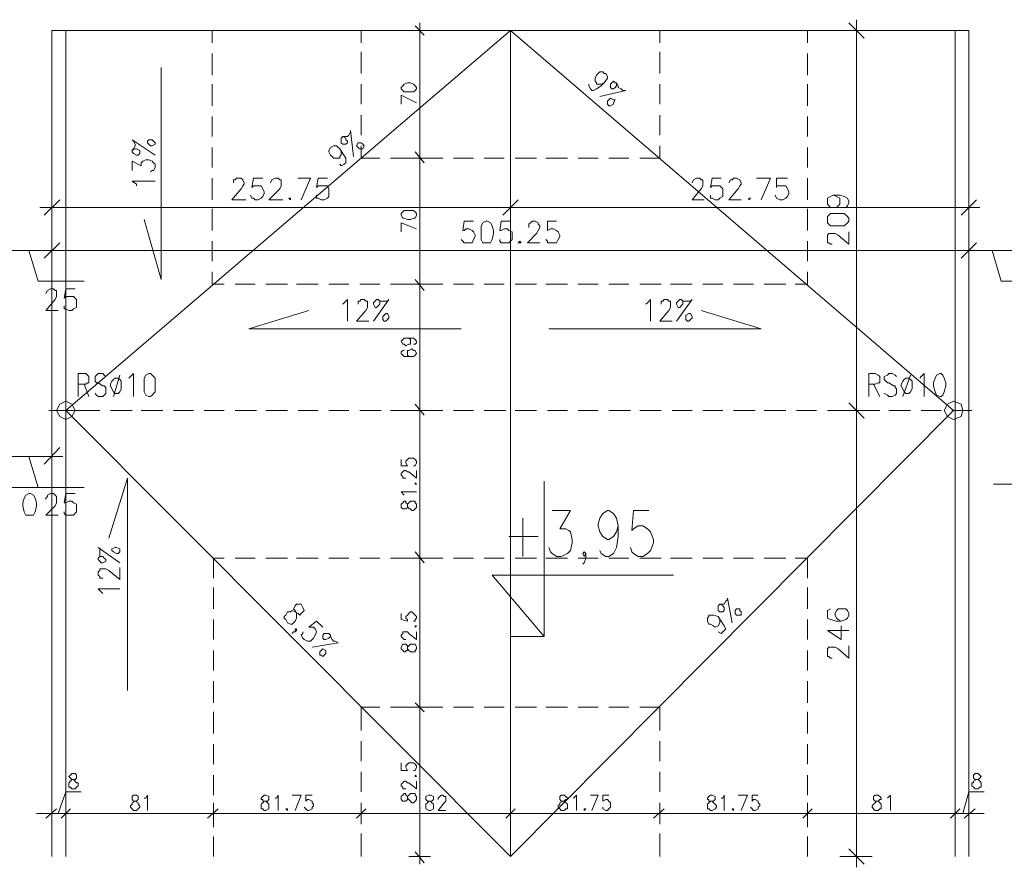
# Model space of a CAD drawing. Header units: millimetres. Extents: x 1 to 17496, y 1 to 30809.
# Tile 91 of 256: x 9581 to 10120, y 14068 to 14532. Entities that reach past the tile are written whole.
import ezdxf

# ---------------------------------------------------------------- set-up
doc = ezdxf.new("R2010")
doc.units = ezdxf.units.MM
doc.layers.add('PDF _Geometria', color=7, linetype='Continuous')

msp = doc.modelspace()

# ---------------------------------------------------------------- linework, layer by layer
at = {"layer": 'PDF _Geometria', "lineweight": 18}
for points in [[(10039.47, 14068.08), (10039.47, 14079.87), (10039.47, 14312.32), (10039.47, 14324.11), (10039.47, 14520.35), (10039.47, 14532.14)], [(9802.8, 14523.72), (9797.75, 14528.78)], [(9800.28, 14069.76), (9800.28, 14077.34), (9800.28, 14151.46), (9800.28, 14159.88), (9800.28, 14234), (9800.28, 14241.58), (9800.28, 14314.85), (9800.28, 14322.43), (9800.28, 14383.07), (9800.28, 14390.65), (9800.28, 14452.98), (9800.28, 14460.56), (9800.28, 14522.04), (9800.28, 14530.46)], [(10043.68, 14522.04), (10035.26, 14530.46)], [(9598.98, 14073.97), (9598.98, 14526.25), (10100.95, 14526.25), (10100.95, 14073.97)], [(9606.56, 14073.97), (9606.56, 14526.25)], [(9686.58, 14526.25), (9686.58, 14519.51)], [(9768.27, 14526.25), (9768.27, 14519.51)], [(9806.17, 14526.25), (9794.38, 14526.25)], [(9849.97, 14526.25), (10092.53, 14318.22), (9849.97, 14073.97)], [(9931.66, 14526.25), (9931.66, 14519.51)], [(10012.52, 14526.25), (10012.52, 14519.51)], [(10047.89, 14526.25), (10030.2, 14526.25)], [(10093.37, 14526.25), (10093.37, 14073.97)], [(9686.58, 14513.62), (9686.58, 14501.82)], [(9768.27, 14514.46), (9768.27, 14502.67)], [(9931.66, 14514.46), (9931.66, 14502.67)], [(10012.52, 14513.62), (10012.52, 14501.82)], [(9658.78, 14506.04), (9658.78, 14389.81), (9649.52, 14422.66)], [(9901.34, 14497.61), (9899.66, 14496.77), (9897.13, 14496.77), (9897.13, 14497.61), (9896.29, 14498.46), (9896.29, 14500.14), (9897.13, 14501.82), (9898.82, 14503.51), (9900.5, 14503.51), (9901.34, 14502.67), (9902.18, 14502.67), (9903.03, 14500.98), (9903.03, 14500.14), (9901.34, 14497.61), (9899.66, 14495.93), (9897.13, 14494.24), (9895.45, 14493.4), (9894.6, 14493.4), (9893.76, 14494.24), (9892.92, 14495.93), (9892.92, 14496.77)], [(9686.58, 14496.77), (9686.58, 14484.98)], [(9768.27, 14496.77), (9768.27, 14485.82)], [(9908.08, 14497.61), (9908.08, 14495.93), (9907.24, 14495.09), (9906.4, 14494.24), (9905.55, 14494.24), (9904.71, 14495.09), (9904.71, 14496.77), (9905.55, 14497.61), (9906.4, 14498.46), (9907.24, 14497.61), (9908.08, 14497.61), (9908.92, 14495.93), (9908.92, 14495.09), (9910.61, 14494.24), (9911.45, 14493.4), (9913.13, 14493.4), (9898.82, 14490.03)], [(9931.66, 14496.77), (9931.66, 14485.82)], [(10012.52, 14496.77), (10012.52, 14484.98)], [(9798.59, 14486.66), (9790.17, 14490.88), (9790.17, 14485.82)], [(9686.58, 14479.08), (9686.58, 14468.14)], [(9768.27, 14479.93), (9768.27, 14468.98)], [(9931.66, 14479.93), (9931.66, 14468.98)], [(10012.52, 14479.08), (10012.52, 14468.14)], [(9758.16, 14468.14), (9759.85, 14467.29), (9759.85, 14466.45), (9760.69, 14465.61), (9760.69, 14464.77), (9759.85, 14463.92), (9758.16, 14463.92), (9757.32, 14464.77), (9757.32, 14467.29), (9758.16, 14468.14), (9760.69, 14468.14), (9761.53, 14468.98), (9762.38, 14470.66), (9762.38, 14471.5), (9764.06, 14457.19)], [(9642.78, 14460.56), (9644.46, 14461.4), (9645.31, 14461.4), (9646.99, 14460.56), (9646.99, 14458.87), (9646.15, 14458.03), (9645.31, 14458.03), (9643.62, 14458.87), (9642.78, 14459.71), (9642.78, 14460.56), (9643.62, 14461.4), (9644.46, 14463.08), (9644.46, 14463.92), (9643.62, 14465.61), (9642.78, 14466.45), (9655.41, 14458.03)], [(9686.58, 14462.24), (9686.58, 14451.29)], [(9756.48, 14461.4), (9757.32, 14459.71), (9757.32, 14458.03), (9756.48, 14457.19), (9756.48, 14456.34), (9753.11, 14456.34), (9752.27, 14457.19), (9751.43, 14458.03), (9750.58, 14459.71), (9750.58, 14460.56), (9751.43, 14462.24), (9753.11, 14463.08), (9754.8, 14463.08), (9756.48, 14461.4), (9758.16, 14458.87), (9759.85, 14456.34), (9759.85, 14453.82), (9759.01, 14452.98), (9757.32, 14452.13), (9756.48, 14452.98)], [(9768.27, 14463.08), (9768.27, 14456.34), (9778.38, 14456.34)], [(9920.71, 14456.34), (9931.66, 14456.34), (9931.66, 14463.08)], [(10012.52, 14462.24), (10012.52, 14451.29)], [(9800.28, 14460.56), (9800.28, 14452.98)], [(9642.78, 14449.61), (9642.78, 14454.66), (9647.83, 14452.13), (9647.83, 14453.82), (9648.68, 14454.66), (9650.36, 14455.5), (9652.04, 14455.5), (9653.73, 14454.66), (9654.57, 14453.82), (9655.41, 14452.98), (9655.41, 14451.29), (9654.57, 14449.61), (9653.73, 14449.61), (9652.89, 14448.76)], [(9784.27, 14456.34), (9796.06, 14456.34)], [(9801.12, 14456.34), (9812.91, 14456.34)], [(9818.8, 14456.34), (9829.75, 14456.34)], [(9835.65, 14456.34), (9846.6, 14456.34)], [(9852.49, 14456.34), (9864.28, 14456.34)], [(9869.34, 14456.34), (9881.13, 14456.34)], [(9887.02, 14456.34), (9897.97, 14456.34)], [(9903.87, 14456.34), (9914.82, 14456.34)], [(9645.31, 14441.18), (9645.31, 14442.03), (9642.78, 14443.71), (9655.41, 14443.71)], [(9686.58, 14445.4), (9686.58, 14433.6)], [(9698.37, 14442.87), (9698.37, 14444.55), (9699.21, 14444.55), (9700.05, 14445.4), (9702.58, 14445.4), (9703.42, 14444.55), (9704.26, 14442.87), (9704.26, 14442.03), (9703.42, 14441.18), (9702.58, 14439.5), (9697.52, 14433.6), (9705.1, 14433.6)], [(9714.37, 14445.4), (9709.32, 14445.4), (9708.47, 14440.34), (9709.32, 14441.18), (9713.53, 14441.18), (9714.37, 14439.5), (9715.21, 14437.82), (9715.21, 14436.97), (9714.37, 14435.29), (9713.53, 14434.45), (9711.84, 14433.6), (9710.16, 14433.6), (9709.32, 14434.45), (9708.47, 14434.45), (9707.63, 14436.13)], [(9718.58, 14442.87), (9719.42, 14444.55), (9721.11, 14445.4), (9722.79, 14445.4), (9723.63, 14444.55), (9724.48, 14444.55), (9724.48, 14441.18), (9723.63, 14439.5), (9717.74, 14433.6), (9725.32, 14433.6)], [(9735.42, 14433.6), (9740.48, 14445.4), (9733.74, 14445.4)], [(9749.74, 14445.4), (9744.69, 14445.4), (9743.85, 14440.34), (9744.69, 14441.18), (9749.74, 14441.18), (9750.58, 14439.5), (9750.58, 14435.29), (9749.74, 14434.45), (9748.06, 14433.6), (9746.37, 14433.6), (9744.69, 14434.45), (9743.85, 14434.45), (9743.85, 14436.13)], [(9949.35, 14442.87), (9950.19, 14444.55), (9951.88, 14445.4), (9953.56, 14445.4), (9954.4, 14444.55), (9955.24, 14444.55), (9955.24, 14441.18), (9954.4, 14439.5), (9949.35, 14433.6), (9956.09, 14433.6)], [(9965.35, 14445.4), (9960.3, 14445.4), (9959.46, 14440.34), (9960.3, 14441.18), (9964.51, 14441.18), (9966.19, 14439.5), (9966.19, 14435.29), (9964.51, 14434.45), (9963.67, 14433.6), (9961.98, 14433.6), (9960.3, 14434.45), (9959.46, 14434.45), (9959.46, 14436.13)], [(9969.56, 14442.87), (9970.4, 14444.55), (9971.25, 14444.55), (9972.09, 14445.4), (9973.77, 14445.4), (9975.46, 14444.55), (9976.3, 14442.87), (9976.3, 14442.03), (9975.46, 14441.18), (9974.62, 14439.5), (9969.56, 14433.6), (9976.3, 14433.6)], [(9987.25, 14433.6), (9992.3, 14445.4), (9984.72, 14445.4)], [(10001.57, 14445.4), (9995.67, 14445.4), (9995.67, 14440.34), (9995.67, 14441.18), (10000.72, 14441.18), (10001.57, 14439.5), (10002.41, 14437.82), (10002.41, 14436.97), (10001.57, 14435.29), (10000.72, 14434.45), (9999.04, 14433.6), (9997.36, 14433.6), (9995.67, 14434.45), (9994.83, 14436.13)], [(10012.52, 14445.4), (10012.52, 14433.6)], [(9598.98, 14438.66), (9598.98, 14420.97)], [(10026.83, 14436.13), (10028.52, 14435.29), (10030.2, 14434.45), (10030.2, 14431.08), (10028.52, 14429.39), (10025.15, 14429.39), (10023.46, 14431.08), (10023.46, 14434.45), (10025.15, 14435.29), (10026.83, 14436.13), (10030.2, 14436.13), (10032.73, 14435.29), (10034.41, 14434.45), (10035.26, 14432.76), (10035.26, 14431.92), (10034.41, 14430.24), (10033.57, 14429.39)], [(10100.95, 14420.97), (10100.95, 14438.66)], [(9603.19, 14433.6), (9594.77, 14425.18)], [(10096.74, 14425.18), (10105.16, 14433.6)], [(10106.84, 14429.39), (10095.05, 14429.39), (9855.86, 14429.39), (9844.07, 14429.39), (9604.88, 14429.39), (9592.25, 14429.39)], [(9686.58, 14428.55), (9686.58, 14416.76)], [(9844.07, 14429.39), (9855.86, 14429.39)], [(10012.52, 14428.55), (10012.52, 14416.76)], [(9798.59, 14417.6), (9790.17, 14420.97), (9790.17, 14415.92)], [(9829.75, 14421.81), (9824.7, 14421.81), (9823.86, 14416.76), (9824.7, 14416.76), (9825.54, 14417.6), (9827.23, 14417.6), (9828.91, 14416.76), (9829.75, 14415.92), (9830.6, 14414.23), (9830.6, 14413.39), (9829.75, 14411.71), (9828.91, 14410.02), (9824.7, 14410.02), (9823.86, 14410.86), (9823.02, 14411.71)], [(9849.97, 14421.81), (9844.91, 14421.81), (9844.07, 14416.76), (9844.91, 14416.76), (9846.6, 14417.6), (9848.28, 14417.6), (9849.12, 14416.76), (9850.81, 14415.92), (9850.81, 14411.71), (9849.12, 14410.02), (9844.91, 14410.02), (9844.07, 14410.86), (9844.07, 14411.71)], [(9860.07, 14418.44), (9860.07, 14420.13), (9860.92, 14420.97), (9861.76, 14421.81), (9863.44, 14421.81), (9865.13, 14420.97), (9865.13, 14420.13), (9865.97, 14419.29), (9865.97, 14418.44), (9865.13, 14416.76), (9864.28, 14415.08), (9859.23, 14410.02), (9865.97, 14410.02)], [(9875.23, 14421.81), (9870.18, 14421.81), (9870.18, 14416.76), (9871.86, 14417.6), (9873.55, 14417.6), (9875.23, 14416.76), (9876.08, 14415.92), (9876.92, 14414.23), (9876.92, 14413.39), (9876.08, 14411.71), (9875.23, 14410.02), (9870.18, 14410.02), (9870.18, 14410.86), (9869.34, 14411.71)], [(10025.99, 14409.18), (10025.15, 14409.18), (10024.31, 14410.02), (10023.46, 14410.02), (10023.46, 14414.23), (10024.31, 14415.08), (10027.68, 14415.08), (10029.36, 14414.23), (10035.26, 14409.18), (10035.26, 14415.92)], [(9686.58, 14410.86), (9686.58, 14399.92)], [(10012.52, 14410.86), (10012.52, 14399.92)], [(8702.86, 14405.81), (8714.65, 14405.81), (8727.28, 14405.81), (8739.07, 14405.81), (9567.82, 14405.81), (9579.61, 14405.81), (9592.25, 14405.81), (9604.88, 14405.81), (10095.05, 14405.81), (10106.84, 14405.81), (10120.32, 14405.81), (10132.11, 14405.81), (11289.33, 14405.81), (11301.12, 14405.81), (11313.75, 14405.81), (11325.54, 14405.81)], [(9586.35, 14405.81), (9591.4, 14388.97), (9616.67, 14388.97)], [(9604.88, 14405.81), (9592.25, 14405.81)], [(10106.84, 14405.81), (10095.05, 14405.81)], [(10113.58, 14405.81), (10118.64, 14388.97), (10143.9, 14388.97)], [(9686.58, 14394.02), (9686.58, 14387.28), (9693.31, 14387.28)], [(10005.78, 14387.28), (10012.52, 14387.28), (10012.52, 14394.02)], [(9699.21, 14387.28), (9710.16, 14387.28)], [(9716.05, 14387.28), (9727.84, 14387.28)], [(9732.9, 14387.28), (9744.69, 14387.28)], [(9750.58, 14387.28), (9761.53, 14387.28)], [(9767.43, 14387.28), (9778.38, 14387.28)], [(9784.27, 14387.28), (9796.06, 14387.28)], [(9800.28, 14390.65), (9800.28, 14383.07)], [(9801.12, 14387.28), (9812.91, 14387.28)], [(9818.8, 14387.28), (9829.75, 14387.28)], [(9835.65, 14387.28), (9846.6, 14387.28)], [(9852.49, 14387.28), (9864.28, 14387.28)], [(9869.34, 14387.28), (9881.13, 14387.28)], [(9887.02, 14387.28), (9897.97, 14387.28)], [(9903.87, 14387.28), (9914.82, 14387.28)], [(9920.71, 14387.28), (9932.5, 14387.28)], [(9937.56, 14387.28), (9949.35, 14387.28)], [(9955.24, 14387.28), (9966.19, 14387.28)], [(9972.09, 14387.28), (9983.04, 14387.28)], [(9988.93, 14387.28), (10000.72, 14387.28)], [(9595.61, 14382.23), (9596.46, 14383.91), (9598.14, 14384.75), (9599.83, 14384.75), (9600.67, 14383.91), (9601.51, 14383.91), (9601.51, 14380.54), (9600.67, 14378.86), (9595.61, 14372.96), (9602.35, 14372.96)], [(9611.62, 14384.75), (9606.56, 14384.75), (9605.72, 14379.7), (9606.56, 14380.54), (9610.77, 14380.54), (9612.46, 14378.86), (9612.46, 14374.65), (9610.77, 14373.81), (9609.93, 14372.96), (9608.25, 14372.96), (9606.56, 14373.81), (9605.72, 14373.81), (9605.72, 14375.49)], [(9758.16, 14376.33), (9759.01, 14377.17), (9760.69, 14378.86), (9760.69, 14367.07)], [(9766.59, 14376.33), (9766.59, 14378.02), (9767.43, 14378.02), (9768.27, 14378.86), (9769.96, 14378.86), (9770.8, 14378.02), (9771.64, 14378.02), (9771.64, 14374.65), (9770.8, 14372.96), (9765.74, 14367.07), (9772.48, 14367.07)], [(9777.54, 14378.86), (9778.38, 14378.02), (9778.38, 14376.33), (9777.54, 14375.49), (9776.69, 14374.65), (9775.85, 14374.65), (9775.01, 14376.33), (9775.01, 14377.17), (9775.85, 14378.02), (9776.69, 14378.86), (9777.54, 14378.86), (9778.38, 14378.02), (9782.59, 14378.02), (9783.43, 14378.86), (9775.01, 14367.07)], [(9924.08, 14376.33), (9924.92, 14377.17), (9926.61, 14378.86), (9926.61, 14367.07)], [(9932.5, 14376.33), (9932.5, 14378.02), (9933.35, 14378.02), (9934.19, 14378.86), (9935.87, 14378.86), (9936.72, 14378.02), (9937.56, 14378.02), (9937.56, 14374.65), (9936.72, 14372.96), (9931.66, 14367.07), (9938.4, 14367.07)], [(9943.45, 14378.86), (9944.3, 14378.02), (9944.3, 14376.33), (9943.45, 14375.49), (9942.61, 14374.65), (9941.77, 14374.65), (9940.93, 14376.33), (9940.93, 14377.17), (9941.77, 14378.02), (9942.61, 14378.86), (9943.45, 14378.86), (9944.3, 14378.02), (9948.51, 14378.02), (9949.35, 14378.86), (9940.93, 14367.07)], [(9823.02, 14362.86), (9706.79, 14362.86), (9739.64, 14372.96)], [(9871.02, 14362.86), (9987.25, 14362.86), (9954.4, 14372.96)], [(9792.7, 14357.8), (9794.38, 14357.8), (9795.22, 14356.96), (9795.22, 14354.43), (9794.38, 14354.43), (9792.7, 14353.59), (9791.85, 14354.43), (9791.01, 14354.43), (9790.17, 14356.12), (9791.01, 14356.96), (9791.85, 14357.8), (9796.91, 14357.8), (9797.75, 14356.96), (9798.59, 14356.12), (9798.59, 14355.28), (9797.75, 14354.43), (9796.91, 14354.43)], [(9791.85, 14351.07), (9791.01, 14351.07), (9790.17, 14350.22), (9790.17, 14349.38), (9791.01, 14348.54), (9791.85, 14347.7), (9796.91, 14347.7), (9797.75, 14348.54), (9798.59, 14349.38), (9797.75, 14351.07), (9796.91, 14351.07), (9796.06, 14351.91), (9794.38, 14351.07), (9793.54, 14351.07), (9793.54, 14348.54), (9794.38, 14347.7), (9796.06, 14347.7)], [(9613.3, 14325.8), (9613.3, 14338.43), (9617.51, 14338.43), (9618.35, 14337.59), (9619.2, 14336.75), (9619.2, 14333.38), (9618.35, 14333.38), (9617.51, 14332.54), (9613.3, 14332.54)], [(9628.46, 14336.75), (9627.62, 14337.59), (9626.78, 14338.43), (9624.25, 14338.43), (9623.41, 14337.59), (9622.57, 14336.75), (9622.57, 14334.22), (9623.41, 14333.38), (9624.25, 14333.38), (9626.78, 14331.69), (9627.62, 14331.69), (9628.46, 14330.85), (9628.46, 14327.48), (9627.62, 14326.64), (9626.78, 14325.8), (9624.25, 14325.8), (9623.41, 14326.64), (9622.57, 14327.48)], [(9641.1, 14335.91), (9641.94, 14336.75), (9643.62, 14338.43), (9643.62, 14325.8)], [(10046.2, 14325.8), (10046.2, 14338.43), (10049.57, 14338.43), (10051.26, 14337.59), (10052.1, 14336.75), (10052.1, 14333.38), (10051.26, 14333.38), (10049.57, 14332.54), (10046.2, 14332.54)], [(10061.36, 14336.75), (10060.52, 14337.59), (10058.84, 14338.43), (10057.15, 14338.43), (10056.31, 14337.59), (10054.63, 14336.75), (10054.63, 14335.06), (10055.47, 14334.22), (10056.31, 14333.38), (10057.15, 14333.38), (10059.68, 14331.69), (10060.52, 14331.69), (10060.52, 14330.85), (10061.36, 14330.01), (10061.36, 14327.48), (10060.52, 14326.64), (10058.84, 14325.8), (10057.15, 14325.8), (10056.31, 14326.64), (10054.63, 14327.48)], [(10074, 14335.91), (10074.84, 14336.75), (10076.52, 14338.43), (10076.52, 14325.8)], [(9636.04, 14337.59), (9632.67, 14325.8)], [(10068.94, 14337.59), (10064.73, 14325.8)], [(9606.56, 14327.48), (9606.56, 14309.8)], [(9616.67, 14332.54), (9619.2, 14325.8)], [(10048.73, 14332.54), (10052.1, 14325.8)], [(9800.28, 14322.43), (9800.28, 14314.85)], [(10039.47, 14324.11), (10039.47, 14312.32)], [(9608.25, 14318.22), (9597.3, 14318.22), (9614.99, 14318.22)], [(9614.14, 14318.22), (9625.09, 14318.22)], [(9630.99, 14318.22), (9642.78, 14318.22)], [(9647.83, 14318.22), (9659.62, 14318.22)], [(9665.52, 14318.22), (9676.47, 14318.22)], [(9682.36, 14318.22), (9693.31, 14318.22)], [(9699.21, 14318.22), (9711, 14318.22)], [(9716.05, 14318.22), (9727.84, 14318.22)], [(9733.74, 14318.22), (9744.69, 14318.22)], [(9750.58, 14318.22), (9761.53, 14318.22)], [(9767.43, 14318.22), (9779.22, 14318.22)], [(9784.27, 14318.22), (9796.06, 14318.22)], [(9801.96, 14318.22), (9812.91, 14318.22)], [(9818.8, 14318.22), (9829.75, 14318.22)], [(9835.65, 14318.22), (9847.44, 14318.22)], [(9852.49, 14318.22), (9864.28, 14318.22)], [(9870.18, 14318.22), (9881.13, 14318.22)], [(9887.02, 14318.22), (9897.97, 14318.22)], [(9903.87, 14318.22), (9915.66, 14318.22)], [(9920.71, 14318.22), (9932.5, 14318.22)], [(9938.4, 14318.22), (9949.35, 14318.22)], [(9955.24, 14318.22), (9966.19, 14318.22)], [(9972.09, 14318.22), (9983.88, 14318.22)], [(9988.93, 14318.22), (10000.72, 14318.22)], [(10006.62, 14318.22), (10017.57, 14318.22)], [(10023.46, 14318.22), (10034.41, 14318.22)], [(10040.31, 14318.22), (10052.1, 14318.22)], [(10057.15, 14318.22), (10068.94, 14318.22)], [(10074.84, 14318.22), (10085.79, 14318.22)], [(10091.68, 14318.22), (10102.63, 14318.22)], [(9598.98, 14284.53), (9598.98, 14302.22)], [(9594.77, 14288.74), (9603.19, 14298.01)], [(8727.28, 14292.95), (8739.07, 14292.95), (9324.42, 14292.95), (9336.21, 14292.95), (9547.61, 14292.95), (9560.24, 14292.95), (9567.82, 14292.95), (9579.61, 14292.95), (9592.25, 14292.95), (9604.88, 14292.95)], [(9563.61, 14292.95), (9568.66, 14276.11), (9593.93, 14276.11)], [(9586.35, 14292.95), (9591.4, 14276.11), (9616.67, 14276.11)], [(9790.17, 14291.27), (9790.17, 14287.9), (9793.54, 14287.9), (9792.7, 14289.58), (9792.7, 14290.43), (9793.54, 14291.27), (9794.38, 14292.11), (9796.91, 14292.11), (9797.75, 14291.27), (9798.59, 14290.43), (9798.59, 14289.58), (9797.75, 14287.9), (9796.91, 14287.9)], [(9792.7, 14281.16), (9791.01, 14281.16), (9791.01, 14282), (9790.17, 14282.85), (9790.17, 14283.69), (9791.01, 14284.53), (9791.85, 14285.37), (9792.7, 14285.37), (9793.54, 14284.53), (9794.38, 14284.53), (9798.59, 14281.16), (9798.59, 14285.37)], [(9640.25, 14164.93), (9640.25, 14281.16), (9630.15, 14248.31)], [(9939.24, 14228.1), (9839.86, 14228.1), (9868.5, 14194.41), (9868.5, 14279.48)], [(9791.85, 14271.9), (9790.17, 14273.58), (9798.59, 14273.58)], [(10132.11, 14277.79), (10120.32, 14277.79), (10114.42, 14277.79)], [(9595.61, 14269.37), (9595.61, 14270.21), (9596.46, 14271.05), (9596.46, 14271.9), (9598.14, 14272.74), (9599.83, 14272.74), (9600.67, 14271.9), (9601.51, 14271.05), (9601.51, 14267.69), (9600.67, 14266), (9595.61, 14260.95), (9602.35, 14260.95)], [(9611.62, 14272.74), (9606.56, 14272.74), (9605.72, 14267.69), (9606.56, 14267.69), (9608.25, 14268.53), (9609.93, 14268.53), (9610.77, 14267.69), (9612.46, 14266.84), (9612.46, 14262.63), (9610.77, 14260.95), (9606.56, 14260.95), (9605.72, 14261.79), (9605.72, 14262.63)], [(9872.71, 14263.47), (9882.81, 14263.47), (9876.92, 14253.37), (9880.29, 14253.37), (9881.97, 14252.53), (9882.81, 14251.68), (9883.66, 14247.47), (9883.66, 14245.79), (9882.81, 14241.58), (9881.13, 14239.89), (9877.76, 14238.21), (9875.23, 14238.21), (9872.71, 14239.89), (9871.86, 14240.73), (9871.02, 14243.26)], [(9908.92, 14255.05), (9908.08, 14251.68), (9906.4, 14249.16), (9903.87, 14247.47), (9903.03, 14247.47), (9900.5, 14249.16), (9898.82, 14251.68), (9897.97, 14255.05), (9897.97, 14255.89), (9898.82, 14259.26), (9900.5, 14261.79), (9903.03, 14263.47), (9903.87, 14263.47), (9906.4, 14261.79), (9908.08, 14259.26), (9908.92, 14255.05), (9908.92, 14249.16), (9908.08, 14243.26), (9906.4, 14239.89), (9903.87, 14238.21), (9902.18, 14238.21), (9899.66, 14239.89), (9898.82, 14241.58)], [(9925.77, 14263.47), (9917.34, 14263.47), (9916.5, 14252.53), (9917.34, 14253.37), (9919.87, 14255.05), (9922.4, 14255.05), (9924.92, 14253.37), (9926.61, 14251.68), (9928.29, 14247.47), (9928.29, 14245.79), (9926.61, 14241.58), (9924.92, 14239.89), (9922.4, 14238.21), (9919.87, 14238.21), (9917.34, 14239.89), (9916.5, 14240.73), (9915.66, 14243.26)], [(9856.7, 14259.26), (9856.7, 14238.21)], [(9849.12, 14249.16), (9865.13, 14249.16)], [(9624.25, 14237.37), (9625.09, 14238.21), (9626.78, 14238.21), (9627.62, 14237.37), (9628.46, 14236.52), (9628.46, 14235.68), (9626.78, 14234.84), (9625.93, 14234.84), (9625.09, 14235.68), (9624.25, 14236.52), (9624.25, 14237.37), (9625.09, 14238.21), (9625.09, 14242.42), (9624.25, 14243.26), (9636.04, 14234.84)], [(9800.28, 14241.58), (9800.28, 14234)], [(9687.42, 14226.42), (9687.42, 14237.37), (9693.31, 14237.37)], [(9699.21, 14237.37), (9710.16, 14237.37)], [(9716.05, 14237.37), (9727.84, 14237.37)], [(9732.9, 14237.37), (9744.69, 14237.37)], [(9750.58, 14237.37), (9761.53, 14237.37)], [(9767.43, 14237.37), (9778.38, 14237.37)], [(9784.27, 14237.37), (9796.06, 14237.37)], [(9801.12, 14237.37), (9812.91, 14237.37)], [(9818.8, 14237.37), (9829.75, 14237.37)], [(9835.65, 14237.37), (9846.6, 14237.37)], [(9852.49, 14237.37), (9864.28, 14237.37)], [(9869.34, 14237.37), (9881.13, 14237.37)], [(9887.02, 14237.37), (9897.97, 14237.37)], [(9891.24, 14239.89), (9890.39, 14238.21), (9889.55, 14239.89), (9890.39, 14240.73), (9891.24, 14239.89), (9891.24, 14237.37), (9890.39, 14234.84), (9889.55, 14234)], [(9903.87, 14237.37), (9914.82, 14237.37)], [(9920.71, 14237.37), (9932.5, 14237.37)], [(9937.56, 14237.37), (9949.35, 14237.37)], [(9955.24, 14237.37), (9966.19, 14237.37)], [(9972.09, 14237.37), (9983.04, 14237.37)], [(9988.93, 14237.37), (10000.72, 14237.37)], [(10005.78, 14237.37), (10012.52, 14237.37), (10012.52, 14226.42)], [(9626.78, 14226.42), (9625.09, 14226.42), (9625.09, 14227.26), (9624.25, 14228.1), (9624.25, 14229.79), (9625.09, 14230.63), (9625.09, 14231.47), (9628.46, 14231.47), (9630.15, 14230.63), (9636.04, 14225.57), (9636.04, 14232.31)], [(9626.78, 14217.99), (9625.93, 14218.84), (9624.25, 14220.52), (9636.04, 14220.52)], [(9687.42, 14221.36), (9687.42, 14209.57)], [(10012.52, 14221.36), (10012.52, 14209.57)], [(9964.51, 14212.1), (9966.19, 14211.26), (9967.04, 14210.41), (9967.04, 14208.73), (9966.19, 14207.89), (9964.51, 14207.89), (9963.67, 14208.73), (9963.67, 14211.26), (9964.51, 14212.1), (9967.04, 14212.1), (9967.88, 14213.78), (9968.72, 14214.63), (9968.72, 14215.47), (9971.25, 14201.99)], [(10025.15, 14209.57), (10023.46, 14208.73), (10023.46, 14204.52), (10025.15, 14203.68), (10028.52, 14202.83), (10031.04, 14202.83), (10033.57, 14203.68), (10034.41, 14204.52), (10035.26, 14206.2), (10035.26, 14207.05), (10034.41, 14208.73), (10033.57, 14209.57), (10029.36, 14209.57), (10028.52, 14208.73), (10027.68, 14207.05), (10027.68, 14206.2), (10028.52, 14204.52), (10029.36, 14203.68), (10031.04, 14202.83)], [(9687.42, 14203.68), (9687.42, 14192.73)], [(9790.17, 14207.05), (9790.17, 14203.68), (9793.54, 14202.83), (9793.54, 14203.68), (9792.7, 14204.52), (9792.7, 14205.36), (9793.54, 14206.2), (9794.38, 14207.05), (9795.22, 14207.89), (9796.06, 14207.89), (9796.91, 14207.05), (9797.75, 14206.2), (9798.59, 14205.36), (9798.59, 14204.52), (9797.75, 14203.68), (9797.75, 14202.83), (9796.91, 14202.83)], [(9963.67, 14205.36), (9964.51, 14203.68), (9964.51, 14201.99), (9963.67, 14200.31), (9961.98, 14199.47), (9961.14, 14200.31), (9959.46, 14201.15), (9958.61, 14201.15), (9957.77, 14202.83), (9957.77, 14204.52), (9958.61, 14205.36), (9958.61, 14206.2), (9961.14, 14206.2), (9963.67, 14205.36), (9965.35, 14202.83), (9967.04, 14200.31), (9967.88, 14198.62), (9967.04, 14197.78), (9966.19, 14196.94), (9965.35, 14196.1), (9963.67, 14196.94)], [(10012.52, 14203.68), (10012.52, 14192.73)], [(9732.9, 14197.78), (9732.06, 14197.78), (9732.06, 14198.62), (9732.9, 14198.62), (9732.9, 14197.78), (9732.06, 14196.94), (9731.21, 14196.94), (9730.37, 14196.1)], [(9747.22, 14199.47), (9743.85, 14202.83), (9739.64, 14199.47), (9742.16, 14199.47), (9743, 14198.62), (9743.85, 14196.94), (9743, 14195.25), (9742.16, 14193.57), (9741.32, 14192.73), (9740.48, 14191.89), (9738.79, 14191.89), (9737.11, 14192.73), (9736.27, 14193.57), (9735.42, 14195.25), (9736.27, 14196.1), (9736.27, 14196.94)], [(10035.26, 14197.78), (10023.46, 14197.78), (10031.04, 14192.73), (10031.04, 14200.31)], [(9751.43, 14195.25), (9751.43, 14194.41), (9750.58, 14193.57), (9748.9, 14192.73), (9748.06, 14192.73), (9747.22, 14193.57), (9747.22, 14195.25), (9748.06, 14196.1), (9750.58, 14196.1), (9751.43, 14195.25), (9751.43, 14194.41), (9752.27, 14192.73), (9753.11, 14191.89), (9753.95, 14191.89), (9755.64, 14191.04), (9741.32, 14188.52)], [(9792.7, 14192.73), (9791.85, 14192.73), (9791.01, 14193.57), (9790.17, 14194.41), (9790.17, 14195.25), (9791.01, 14196.1), (9791.01, 14196.94), (9793.54, 14196.94), (9794.38, 14196.1), (9798.59, 14192.73), (9798.59, 14196.94)], [(9868.5, 14194.41), (9849.97, 14194.41)], [(10025.99, 14182.62), (10025.15, 14182.62), (10024.31, 14183.46), (10023.46, 14183.46), (10023.46, 14187.67), (10024.31, 14188.52), (10027.68, 14188.52), (10029.36, 14187.67), (10035.26, 14182.62), (10035.26, 14189.36)], [(9687.42, 14186.83), (9687.42, 14175.88)], [(10012.52, 14186.83), (10012.52, 14175.88)], [(9687.42, 14169.99), (9687.42, 14158.2)], [(10012.52, 14169.99), (10012.52, 14158.2)], [(9778.38, 14155.67), (9768.27, 14155.67), (9768.27, 14143.04)], [(9796.06, 14155.67), (9784.27, 14155.67)], [(9800.28, 14159.88), (9800.28, 14151.46)], [(9812.91, 14155.67), (9801.12, 14155.67)], [(9829.75, 14155.67), (9818.8, 14155.67)], [(9846.6, 14155.67), (9835.65, 14155.67)], [(9864.28, 14155.67), (9852.49, 14155.67)], [(9881.13, 14155.67), (9869.34, 14155.67)], [(9897.97, 14155.67), (9887.02, 14155.67)], [(9914.82, 14155.67), (9903.87, 14155.67)], [(9931.66, 14143.04), (9931.66, 14155.67), (9920.71, 14155.67)], [(9687.42, 14153.14), (9687.42, 14141.35)], [(10012.52, 14153.14), (10012.52, 14141.35)], [(9687.42, 14135.46), (9687.42, 14124.51)], [(9768.27, 14137.14), (9768.27, 14126.19)], [(9931.66, 14137.14), (9931.66, 14126.19)], [(10012.52, 14135.46), (10012.52, 14124.51)], [(9790.17, 14125.35), (9790.17, 14121.14), (9793.54, 14121.14), (9792.7, 14122.82), (9792.7, 14123.67), (9793.54, 14124.51), (9794.38, 14125.35), (9796.91, 14125.35), (9797.75, 14124.51), (9798.59, 14123.67), (9798.59, 14122.82), (9797.75, 14121.14), (9796.91, 14121.14)], [(9687.42, 14118.61), (9687.42, 14107.66)], [(9768.27, 14120.3), (9768.27, 14109.35)], [(9931.66, 14120.3), (9931.66, 14109.35)], [(10012.52, 14118.61), (10012.52, 14107.66)], [(9792.7, 14111.03), (9791.01, 14111.03), (9791.01, 14111.87), (9790.17, 14112.72), (9790.17, 14113.56), (9791.01, 14114.4), (9791.85, 14115.24), (9792.7, 14115.24), (9793.54, 14114.4), (9794.38, 14114.4), (9798.59, 14111.03), (9798.59, 14115.24)], [(9614.99, 14109.35), (9606.56, 14109.35), (9602.35, 14097.56), (9594.77, 14097.56), (9590.56, 14097.56)], [(10109.37, 14109.35), (10100.95, 14109.35), (10097.58, 14097.56), (10089.16, 14097.56), (10016.73, 14097.56), (10008.3, 14097.56), (9935.03, 14097.56), (9927.45, 14097.56), (9854.18, 14097.56), (9845.76, 14097.56), (9772.48, 14097.56), (9764.06, 14097.56), (9690.79, 14097.56), (9683.21, 14097.56), (9610.77, 14097.56), (9602.35, 14097.56), (9610.77, 14097.56), (9614.14, 14097.56)], [(9649.52, 14105.98), (9650.36, 14105.98), (9651.2, 14107.66), (9651.2, 14099.24)], [(9721.11, 14105.98), (9721.95, 14105.98), (9722.79, 14107.66), (9722.79, 14099.24)], [(9732.06, 14099.24), (9735.42, 14107.66), (9730.37, 14107.66)], [(9741.32, 14107.66), (9737.95, 14107.66), (9737.95, 14104.29), (9738.79, 14105.14), (9739.64, 14105.14), (9741.32, 14104.29), (9741.32, 14103.45), (9742.16, 14102.61), (9742.16, 14101.77), (9741.32, 14100.93), (9741.32, 14100.08), (9739.64, 14099.24), (9738.79, 14099.24), (9737.95, 14100.08), (9737.11, 14100.93)], [(9810.38, 14105.14), (9810.38, 14105.98), (9811.22, 14106.82), (9812.07, 14107.66), (9812.91, 14107.66), (9813.75, 14106.82), (9814.59, 14106.82), (9814.59, 14104.29), (9813.75, 14103.45), (9810.38, 14099.24), (9814.59, 14099.24)], [(9884.5, 14105.98), (9886.18, 14107.66), (9886.18, 14099.24)], [(9894.6, 14099.24), (9897.97, 14107.66), (9893.76, 14107.66)], [(9903.87, 14107.66), (9900.5, 14107.66), (9900.5, 14104.29), (9902.18, 14105.14), (9903.03, 14105.14), (9903.87, 14104.29), (9904.71, 14103.45), (9904.71, 14100.93), (9903.87, 14100.08), (9903.03, 14099.24), (9902.18, 14099.24), (9900.5, 14100.08), (9900.5, 14100.93)], [(9965.35, 14105.98), (9966.19, 14105.98), (9967.04, 14107.66), (9967.04, 14099.24)], [(9976.3, 14099.24), (9979.67, 14107.66), (9974.62, 14107.66)], [(9985.56, 14107.66), (9982.2, 14107.66), (9982.2, 14104.29), (9983.04, 14105.14), (9983.88, 14105.14), (9985.56, 14104.29), (9985.56, 14103.45), (9986.41, 14102.61), (9986.41, 14101.77), (9985.56, 14100.93), (9985.56, 14100.08), (9983.88, 14099.24), (9983.04, 14099.24), (9982.2, 14100.08), (9981.35, 14100.93)], [(10056.31, 14105.98), (10058, 14107.66), (10058, 14099.24)], [(9598.98, 14091.66), (9598.98, 14103.45)], [(9687.42, 14101.77), (9687.42, 14089.98)], [(9768.27, 14103.45), (9768.27, 14091.66)], [(9931.66, 14103.45), (9931.66, 14091.66)], [(10012.52, 14101.77), (10012.52, 14089.98)], [(10100.95, 14103.45), (10100.95, 14091.66)], [(9595.61, 14095.03), (9601.51, 14100.08)], [(9598.98, 14097.56), (9606.56, 14097.56), (9598.98, 14097.56)], [(9690.79, 14097.56), (9683.21, 14097.56)], [(9772.48, 14097.56), (9764.06, 14097.56)], [(9854.18, 14097.56), (9845.76, 14097.56)], [(9935.03, 14097.56), (9927.45, 14097.56)], [(10016.73, 14097.56), (10008.3, 14097.56)], [(10109.37, 14097.56), (10105.16, 14097.56), (10097.58, 14097.56), (10089.16, 14097.56), (10084.95, 14097.56)], [(10093.37, 14097.56), (10100.95, 14097.56), (10093.37, 14097.56)], [(10104.32, 14100.08), (10098.42, 14095.03)], [(9687.42, 14084.92), (9687.42, 14073.97)], [(9768.27, 14086.61), (9768.27, 14073.97)], [(9931.66, 14086.61), (9931.66, 14073.97)], [(10012.52, 14084.92), (10012.52, 14073.97)], [(9794.38, 14073.97), (9806.17, 14073.97)], [(9797.75, 14076.5), (9802.8, 14070.61)], [(10030.2, 14073.97), (10047.89, 14073.97)], [(10035.26, 14078.19), (10043.68, 14069.76)]]:
    msp.add_lwpolyline(points, dxfattribs=at)
for points in [[(9849.97, 14073.97), (9849.97, 14526.25), (9606.56, 14318.22)], [(9790.17, 14494.24), (9791.01, 14493.4), (9791.85, 14492.56), (9796.91, 14492.56), (9797.75, 14493.4), (9798.59, 14494.24), (9798.59, 14495.09), (9797.75, 14495.93), (9796.91, 14496.77), (9795.22, 14497.61), (9793.54, 14497.61), (9791.85, 14496.77), (9791.01, 14495.93), (9790.17, 14495.09)], [(9906.4, 14488.35), (9904.71, 14489.19), (9903.87, 14488.35), (9903.03, 14487.51), (9903.03, 14485.82), (9903.87, 14484.98), (9904.71, 14484.98), (9906.4, 14485.82), (9906.4, 14486.66), (9907.24, 14488.35)], [(9651.2, 14464.77), (9652.04, 14463.92), (9652.89, 14463.08), (9653.73, 14463.08), (9655.41, 14463.92), (9655.41, 14464.77), (9654.57, 14465.61), (9653.73, 14466.45), (9652.04, 14466.45), (9651.2, 14465.61)], [(9766.59, 14464.77), (9765.74, 14463.08), (9766.59, 14462.24), (9767.43, 14461.4), (9769.11, 14461.4), (9769.96, 14463.08), (9769.11, 14463.92), (9768.27, 14464.77)], [(9802.8, 14453.82), (9797.75, 14459.71)], [(9806.17, 14456.34), (9794.38, 14456.34)], [(9849.97, 14438.66), (9849.97, 14420.97)], [(9729.53, 14434.45), (9728.69, 14434.45), (9729.53, 14433.6)], [(9854.18, 14433.6), (9845.76, 14425.18)], [(9980.51, 14434.45), (9980.51, 14433.6), (9981.35, 14434.45)], [(9790.17, 14425.18), (9791.01, 14423.5), (9791.85, 14423.5), (9793.54, 14422.66), (9795.22, 14422.66), (9796.91, 14423.5), (9797.75, 14423.5), (9798.59, 14425.18), (9798.59, 14426.02), (9797.75, 14426.87), (9796.91, 14427.71), (9791.85, 14427.71), (9791.01, 14426.87), (9790.17, 14426.02)], [(10023.46, 14421.81), (10023.46, 14420.97), (10025.15, 14419.29), (10032.73, 14419.29), (10034.41, 14420.97), (10035.26, 14421.81), (10035.26, 14423.5), (10034.41, 14424.34), (10032.73, 14426.02), (10025.15, 14426.02), (10023.46, 14424.34)], [(9836.49, 14421.81), (9834.81, 14420.97), (9833.96, 14419.29), (9833.96, 14411.71), (9834.81, 14410.02), (9839.02, 14410.02), (9839.86, 14411.71), (9840.7, 14415.08), (9840.7, 14416.76), (9839.86, 14419.29), (9839.02, 14420.97), (9837.33, 14421.81)], [(9598.98, 14396.55), (9598.98, 14415.08)], [(10100.95, 14396.55), (10100.95, 14415.08)], [(9594.77, 14401.6), (9603.19, 14410.02)], [(9855.02, 14410.86), (9854.18, 14410.02), (9855.86, 14410.02)], [(10096.74, 14401.6), (10105.16, 14410.02)], [(9806.17, 14387.28), (9794.38, 14387.28)], [(9802.8, 14383.91), (9797.75, 14389.81)], [(9781.75, 14371.28), (9780.9, 14370.44), (9780.06, 14369.59), (9780.06, 14367.91), (9780.9, 14367.07), (9781.75, 14367.07), (9782.59, 14367.91), (9783.43, 14368.75), (9783.43, 14369.59), (9782.59, 14371.28)], [(9947.66, 14371.28), (9945.98, 14370.44), (9945.98, 14367.91), (9946.82, 14367.07), (9947.66, 14367.07), (9948.51, 14367.91), (9949.35, 14368.75), (9949.35, 14369.59), (9948.51, 14371.28)], [(9652.04, 14338.43), (9650.36, 14337.59), (9649.52, 14335.91), (9649.52, 14328.33), (9650.36, 14326.64), (9652.04, 14325.8), (9652.89, 14325.8), (9653.73, 14326.64), (9655.41, 14328.33), (9655.41, 14335.91), (9653.73, 14337.59), (9652.89, 14338.43)], [(10084.95, 14338.43), (10083.26, 14337.59), (10082.42, 14335.91), (10081.58, 14333.38), (10081.58, 14331.69), (10082.42, 14328.33), (10083.26, 14326.64), (10084.95, 14325.8), (10085.79, 14325.8), (10086.63, 14326.64), (10087.47, 14328.33), (10088.32, 14331.69), (10088.32, 14333.38), (10087.47, 14335.91), (10086.63, 14337.59), (10085.79, 14338.43)], [(9633.51, 14335.91), (9632.67, 14335.06), (9631.83, 14334.22), (9630.99, 14332.54), (9630.99, 14331.69), (9631.83, 14330.01), (9632.67, 14328.33), (9633.51, 14327.48), (9635.2, 14327.48), (9636.04, 14328.33), (9636.88, 14330.01), (9636.88, 14334.22), (9636.04, 14335.06), (9635.2, 14335.91)], [(10066.42, 14335.91), (10065.58, 14335.06), (10064.73, 14334.22), (10063.89, 14332.54), (10063.89, 14331.69), (10064.73, 14330.01), (10065.58, 14328.33), (10066.42, 14327.48), (10068.1, 14327.48), (10068.94, 14328.33), (10069.79, 14330.01), (10069.79, 14334.22), (10068.94, 14335.06), (10068.1, 14335.91)], [(9611.62, 14318.22), (9609.93, 14321.59), (9606.56, 14323.27), (9603.19, 14321.59), (9601.51, 14318.22), (9603.19, 14314.85), (9606.56, 14313.17), (9609.93, 14314.85)], [(10043.68, 14314.01), (10035.26, 14322.43)], [(10097.58, 14318.22), (10096.74, 14321.59), (10092.53, 14323.27), (10089.16, 14321.59), (10087.47, 14318.22), (10089.16, 14314.85), (10092.53, 14313.17), (10096.74, 14314.85)], [(9806.17, 14318.22), (9794.38, 14318.22)], [(9802.8, 14315.69), (9797.75, 14321.59)], [(10047.89, 14318.22), (10030.2, 14318.22)], [(9797.75, 14277.79), (9798.59, 14277.79), (9797.75, 14278.63)], [(9586.35, 14272.74), (9584.67, 14271.9), (9583.82, 14270.21), (9582.98, 14267.69), (9582.98, 14266), (9583.82, 14262.63), (9584.67, 14260.95), (9588.88, 14260.95), (9589.72, 14262.63), (9590.56, 14266), (9590.56, 14267.69), (9589.72, 14270.21), (9588.88, 14271.9), (9587.19, 14272.74)], [(9790.17, 14265.16), (9791.01, 14264.32), (9792.7, 14264.32), (9793.54, 14265.16), (9793.54, 14266.84), (9794.38, 14267.69), (9795.22, 14268.53), (9797.75, 14268.53), (9797.75, 14267.69), (9798.59, 14266.84), (9798.59, 14265.16), (9797.75, 14264.32), (9796.91, 14263.47), (9796.06, 14263.47), (9795.22, 14264.32), (9794.38, 14264.32), (9793.54, 14266), (9793.54, 14266.84), (9792.7, 14267.69), (9792.7, 14268.53), (9791.85, 14268.53), (9791.01, 14267.69), (9790.17, 14266.84)], [(9631.83, 14241.58), (9632.67, 14240.73), (9634.36, 14239.89), (9635.2, 14239.89), (9636.04, 14240.73), (9636.04, 14242.42), (9634.36, 14243.26), (9633.51, 14243.26), (9631.83, 14242.42)], [(9806.17, 14237.37), (9794.38, 14237.37)], [(9802.8, 14234.84), (9797.75, 14240.73)], [(9735.42, 14212.1), (9732.9, 14212.1), (9732.06, 14211.26), (9731.21, 14209.57), (9732.06, 14208.73), (9732.9, 14207.05), (9732.9, 14204.52), (9732.06, 14202.83), (9731.21, 14201.99), (9730.37, 14201.15), (9729.53, 14201.15), (9727.84, 14201.99), (9727, 14203.68), (9726.16, 14204.52), (9726.16, 14205.36), (9727, 14206.2), (9727.84, 14207.89), (9729.53, 14207.89), (9730.37, 14208.73), (9732.06, 14207.89), (9733.74, 14207.05), (9734.58, 14206.2), (9735.42, 14207.05), (9736.27, 14207.89), (9737.11, 14208.73), (9736.27, 14210.41)], [(9972.93, 14208.73), (9972.93, 14207.05), (9973.77, 14206.2), (9976.3, 14206.2), (9976.3, 14207.89), (9975.46, 14208.73), (9975.46, 14209.57), (9973.77, 14209.57)], [(9797.75, 14200.31), (9797.75, 14199.47), (9798.59, 14200.31)], [(9748.9, 14186.83), (9747.22, 14187.67), (9746.37, 14186.83), (9745.53, 14185.99), (9745.53, 14184.31), (9746.37, 14184.31), (9747.22, 14183.46), (9748.06, 14184.31), (9748.9, 14185.15)], [(9790.17, 14187.67), (9791.01, 14186.83), (9791.85, 14185.99), (9792.7, 14185.99), (9792.7, 14186.83), (9793.54, 14186.83), (9793.54, 14188.52), (9794.38, 14189.36), (9795.22, 14190.2), (9797.75, 14190.2), (9798.59, 14188.52), (9798.59, 14187.67), (9797.75, 14186.83), (9797.75, 14185.99), (9795.22, 14185.99), (9794.38, 14186.83), (9793.54, 14187.67), (9793.54, 14189.36), (9792.7, 14190.2), (9791.01, 14190.2), (9790.17, 14188.52)], [(9806.17, 14155.67), (9794.38, 14155.67)], [(9802.8, 14153.14), (9797.75, 14158.2)], [(9609.93, 14119.45), (9609.09, 14118.61), (9608.25, 14117.77), (9609.09, 14116.93), (9609.93, 14116.09), (9610.77, 14116.09), (9611.62, 14115.24), (9612.46, 14114.4), (9613.3, 14114.4), (9613.3, 14112.72), (9612.46, 14111.87), (9611.62, 14111.03), (9609.93, 14111.03), (9609.09, 14111.87), (9608.25, 14111.87), (9608.25, 14114.4), (9609.09, 14115.24), (9609.93, 14116.09), (9611.62, 14116.09), (9612.46, 14116.93), (9612.46, 14118.61), (9611.62, 14119.45)], [(9797.75, 14117.77), (9798.59, 14117.77), (9797.75, 14118.61)], [(10104.32, 14119.45), (10103.48, 14118.61), (10103.48, 14116.93), (10104.32, 14116.09), (10106, 14116.09), (10106.84, 14115.24), (10107.69, 14114.4), (10107.69, 14111.87), (10106.84, 14111.87), (10106, 14111.03), (10104.32, 14111.03), (10103.48, 14111.87), (10102.63, 14112.72), (10102.63, 14114.4), (10103.48, 14114.4), (10103.48, 14115.24), (10105.16, 14116.09), (10106, 14116.09), (10106.84, 14116.93), (10107.69, 14117.77), (10106.84, 14118.61), (10106, 14119.45)], [(9643.62, 14107.66), (9642.78, 14106.82), (9642.78, 14105.14), (9643.62, 14104.29), (9644.46, 14104.29), (9646.15, 14103.45), (9646.15, 14102.61), (9646.99, 14101.77), (9646.99, 14100.93), (9646.15, 14100.08), (9645.31, 14099.24), (9643.62, 14099.24), (9642.78, 14100.08), (9641.94, 14100.93), (9641.94, 14101.77), (9642.78, 14102.61), (9642.78, 14103.45), (9644.46, 14104.29), (9645.31, 14104.29), (9646.15, 14105.14), (9646.15, 14106.82), (9645.31, 14107.66)], [(9715.21, 14107.66), (9714.37, 14106.82), (9713.53, 14105.98), (9713.53, 14105.14), (9714.37, 14105.14), (9714.37, 14104.29), (9716.05, 14104.29), (9716.9, 14103.45), (9717.74, 14102.61), (9717.74, 14100.08), (9716.05, 14099.24), (9715.21, 14099.24), (9714.37, 14100.08), (9713.53, 14100.08), (9713.53, 14102.61), (9714.37, 14103.45), (9715.21, 14104.29), (9716.9, 14104.29), (9717.74, 14105.14), (9717.74, 14106.82), (9716.05, 14107.66)], [(9790.17, 14105.14), (9791.01, 14104.29), (9792.7, 14104.29), (9793.54, 14105.14), (9793.54, 14106.82), (9794.38, 14107.66), (9795.22, 14108.51), (9797.75, 14108.51), (9797.75, 14107.66), (9798.59, 14106.82), (9798.59, 14105.14), (9797.75, 14104.29), (9796.91, 14103.45), (9796.06, 14103.45), (9795.22, 14104.29), (9794.38, 14105.14), (9793.54, 14105.98), (9793.54, 14106.82), (9792.7, 14107.66), (9792.7, 14108.51), (9791.85, 14108.51), (9791.01, 14107.66), (9790.17, 14106.82)], [(9805.33, 14107.66), (9803.64, 14106.82), (9803.64, 14105.14), (9804.49, 14104.29), (9806.17, 14104.29), (9807.01, 14103.45), (9807.86, 14102.61), (9807.86, 14100.08), (9806.17, 14099.24), (9805.33, 14099.24), (9803.64, 14100.08), (9803.64, 14102.61), (9804.49, 14103.45), (9805.33, 14104.29), (9807.01, 14104.29), (9807.86, 14105.14), (9807.86, 14106.82), (9806.17, 14107.66)], [(9877.76, 14107.66), (9876.92, 14106.82), (9876.92, 14105.14), (9877.76, 14104.29), (9878.6, 14104.29), (9880.29, 14103.45), (9881.13, 14102.61), (9881.13, 14100.08), (9880.29, 14100.08), (9879.44, 14099.24), (9877.76, 14099.24), (9876.92, 14100.08), (9876.08, 14100.93), (9876.08, 14101.77), (9876.92, 14102.61), (9876.92, 14103.45), (9878.6, 14104.29), (9879.44, 14104.29), (9880.29, 14105.14), (9881.13, 14105.14), (9881.13, 14105.98), (9880.29, 14106.82), (9879.44, 14107.66)], [(9959.46, 14107.66), (9958.61, 14106.82), (9957.77, 14105.98), (9957.77, 14105.14), (9958.61, 14105.14), (9958.61, 14104.29), (9960.3, 14104.29), (9961.14, 14103.45), (9961.98, 14102.61), (9962.82, 14101.77), (9962.82, 14100.93), (9961.98, 14100.08), (9960.3, 14099.24), (9959.46, 14099.24), (9958.61, 14100.08), (9957.77, 14100.08), (9957.77, 14102.61), (9958.61, 14103.45), (9959.46, 14104.29), (9961.14, 14104.29), (9961.98, 14105.14), (9961.98, 14106.82), (9960.3, 14107.66)], [(10049.57, 14107.66), (10048.73, 14106.82), (10048.73, 14105.14), (10049.57, 14104.29), (10051.26, 14104.29), (10052.1, 14103.45), (10052.94, 14102.61), (10052.94, 14100.08), (10052.1, 14100.08), (10051.26, 14099.24), (10049.57, 14099.24), (10048.73, 14100.08), (10047.89, 14100.93), (10047.89, 14101.77), (10048.73, 14102.61), (10049.57, 14103.45), (10050.42, 14104.29), (10051.26, 14104.29), (10052.1, 14105.14), (10052.94, 14105.14), (10052.94, 14105.98), (10052.1, 14106.82), (10051.26, 14107.66)], [(9606.56, 14091.66), (9606.56, 14103.45)], [(9687.42, 14091.66), (9687.42, 14103.45)], [(9768.27, 14103.45), (9768.27, 14091.66)], [(9849.97, 14091.66), (9849.97, 14103.45)], [(9931.66, 14103.45), (9931.66, 14091.66)], [(10012.52, 14091.66), (10012.52, 14103.45)], [(10093.37, 14103.45), (10093.37, 14091.66)], [(9604.04, 14095.03), (9609.09, 14100.08)], [(9684.05, 14095.03), (9689.94, 14100.08)], [(9727.84, 14100.08), (9727, 14100.08), (9727.84, 14099.24)], [(9765.74, 14095.03), (9770.8, 14100.08)], [(9847.44, 14095.03), (9852.49, 14100.08)], [(9890.39, 14100.08), (9890.39, 14099.24), (9891.24, 14100.08)], [(9928.29, 14095.03), (9934.19, 14100.08)], [(9972.09, 14100.08), (9971.25, 14100.08), (9972.09, 14099.24)], [(10009.99, 14095.03), (10015.04, 14100.08)], [(10095.9, 14100.08), (10090.84, 14095.03)]]:
    msp.add_lwpolyline(points, close=True, dxfattribs=at)

doc.saveas('drawing.dxf')
